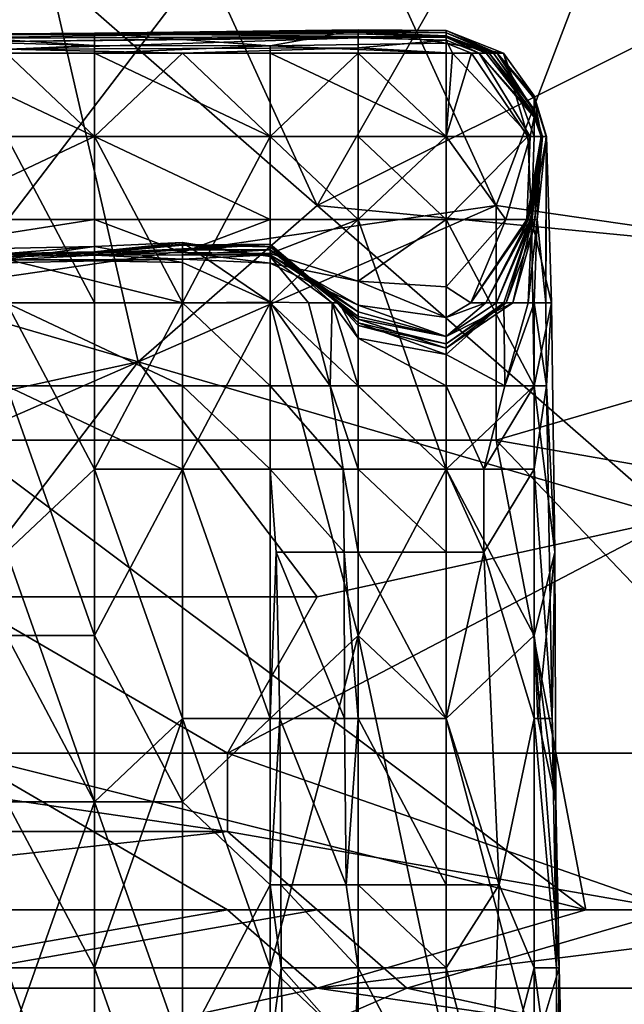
# Model space of a CAD drawing. Extents: x -1.1 to 1.1, y -0.36 to 0.36.
# Tile 42 of 256: x -0.8504 to -0.8202, y -0.3127 to -0.2636. Entities that reach past the tile are written whole.
import ezdxf

# ---------------------------------------------------------------- set-up
doc = ezdxf.new("R2010")
doc.units = 0

msp = doc.modelspace()

# ---------------------------------------------------------------- linework, layer by layer
for points in [[(-0.862343, -0.249401, 0.393459), (-0.871286, -0.272838, 0.389983), (-0.84893, -0.26112, 0.391674)], [(-0.822104, -0.249401, 0.393332), (-0.844459, -0.253307, 0.392845), (-0.835517, -0.272838, 0.389707)], [(-0.822104, -0.249401, 0.393332), (-0.835517, -0.272838, 0.389707), (-0.80422, -0.257213, 0.392007)], [(-0.853401, -0.276745, 0.265765), (-0.866815, -0.253307, 0.266232), (-0.835517, -0.253307, 0.266137)], [(-0.826575, -0.272838, 0.265831), (-0.853401, -0.276745, 0.265765), (-0.835517, -0.253307, 0.266137)], [(-0.844459, -0.253307, 0.392845), (-0.84893, -0.26112, 0.391674), (-0.835517, -0.272838, 0.389707)], [(-0.822104, -0.26112, 0.266025), (-0.826575, -0.272838, 0.265831), (-0.835517, -0.253307, 0.266137)], [(-0.822104, -0.26112, 0.266025), (-0.768452, -0.253307, 0.266005), (-0.781865, -0.272838, 0.26583)], [(-0.795278, -0.276745, 0.388611), (-0.80422, -0.257213, 0.392007), (-0.835517, -0.272838, 0.389707)], [(-0.844459, -0.280651, 0.388435), (-0.84893, -0.26112, 0.391674), (-0.871286, -0.272838, 0.389983)], [(-0.84893, -0.26112, 0.391674), (-0.844459, -0.280651, 0.388435), (-0.835517, -0.272838, 0.389707)], [(-0.826575, -0.272838, 0.265831), (-0.822104, -0.26112, 0.266025), (-0.799749, -0.276745, 0.265738)], [(-0.781865, -0.272838, 0.26583), (-0.799749, -0.276745, 0.265738), (-0.822104, -0.26112, 0.266025)], [(-0.846638, -0.264241, 0.221806), (-0.855417, -0.264313, 0.221806), (-0.842248, -0.264279, 0.225563)], [(-0.855417, -0.264313, 0.221806), (-0.846638, -0.264241, 0.221806), (-0.846638, -0.264855, 0.218049)], [(-0.851028, -0.264327, 0.236834), (-0.842248, -0.264279, 0.225563), (-0.855417, -0.264313, 0.221806)], [(-0.846638, -0.264855, 0.218049), (-0.855417, -0.264611, 0.218049), (-0.855417, -0.264313, 0.221806)], [(-0.833469, -0.264408, 0.259377), (-0.842248, -0.264317, 0.240592), (-0.855417, -0.264508, 0.251863)], [(-0.842248, -0.264317, 0.240592), (-0.851028, -0.264327, 0.236834), (-0.855417, -0.264508, 0.251863)], [(-0.851028, -0.264327, 0.236834), (-0.842248, -0.264247, 0.233077), (-0.842248, -0.264279, 0.225563)], [(-0.842248, -0.264317, 0.240592), (-0.842248, -0.264247, 0.233077), (-0.851028, -0.264327, 0.236834)], [(-0.833469, -0.264072, 0.221806), (-0.846638, -0.264241, 0.221806), (-0.842248, -0.264279, 0.225563)], [(-0.833469, -0.264072, 0.221806), (-0.837859, -0.264872, 0.218049), (-0.846638, -0.264241, 0.221806)], [(-0.837859, -0.264872, 0.218049), (-0.846638, -0.264855, 0.218049), (-0.846638, -0.264241, 0.221806)], [(-0.842248, -0.264279, 0.225563), (-0.833469, -0.26415, 0.225563), (-0.833469, -0.264072, 0.221806)], [(-0.842248, -0.264247, 0.233077), (-0.833469, -0.2642, 0.233077), (-0.833469, -0.26415, 0.225563)], [(-0.842248, -0.264247, 0.233077), (-0.833469, -0.26415, 0.225563), (-0.842248, -0.264279, 0.225563)], [(-0.833469, -0.264283, 0.244349), (-0.833469, -0.2642, 0.233077), (-0.842248, -0.264317, 0.240592)], [(-0.842248, -0.264247, 0.233077), (-0.842248, -0.264317, 0.240592), (-0.833469, -0.2642, 0.233077)], [(-0.842248, -0.264317, 0.240592), (-0.833469, -0.264408, 0.259377), (-0.833469, -0.264283, 0.244349)], [(-0.837859, -0.264872, 0.218049), (-0.833469, -0.264072, 0.221806), (-0.829079, -0.264735, 0.218049)], [(-0.829079, -0.264109, 0.221806), (-0.833469, -0.264072, 0.221806), (-0.833469, -0.26415, 0.225563)], [(-0.829079, -0.264109, 0.221806), (-0.829079, -0.264735, 0.218049), (-0.833469, -0.264072, 0.221806)], [(-0.833469, -0.26415, 0.225563), (-0.829079, -0.264228, 0.22932), (-0.829079, -0.264109, 0.221806)], [(-0.829079, -0.264228, 0.22932), (-0.833469, -0.26415, 0.225563), (-0.833469, -0.2642, 0.233077)], [(-0.833469, -0.264283, 0.244349), (-0.829079, -0.264373, 0.240592), (-0.833469, -0.2642, 0.233077)], [(-0.829079, -0.264373, 0.240592), (-0.829079, -0.264228, 0.22932), (-0.833469, -0.2642, 0.233077)], [(-0.833469, -0.264408, 0.259377), (-0.829079, -0.264441, 0.25562), (-0.833469, -0.264283, 0.244349)], [(-0.829079, -0.264373, 0.240592), (-0.833469, -0.264283, 0.244349), (-0.829079, -0.264441, 0.25562)], [(-0.829079, -0.264109, 0.221806), (-0.829079, -0.264228, 0.22932), (-0.826526, -0.26525, 0.22932)], [(-0.826526, -0.26525, 0.22932), (-0.826213, -0.26525, 0.221806), (-0.829079, -0.264109, 0.221806)], [(-0.829079, -0.264109, 0.221806), (-0.826213, -0.26525, 0.221806), (-0.829079, -0.264735, 0.218049)], [(-0.826716, -0.26525, 0.233077), (-0.826526, -0.26525, 0.22932), (-0.829079, -0.264228, 0.22932)], [(-0.829079, -0.264228, 0.22932), (-0.829079, -0.264373, 0.240592), (-0.826716, -0.26525, 0.233077)], [(-0.829079, -0.264441, 0.25562), (-0.826924, -0.26525, 0.240592), (-0.829079, -0.264373, 0.240592)], [(-0.829079, -0.264373, 0.240592), (-0.826924, -0.26525, 0.240592), (-0.826716, -0.26525, 0.233077)], [(-0.833469, -0.264408, 0.259377), (-0.855417, -0.264508, 0.251863), (-0.851028, -0.264653, 0.263134)], [(-0.855417, -0.26525, 0.217115), (-0.855417, -0.264611, 0.218049), (-0.846638, -0.264855, 0.218049)], [(-0.846638, -0.264855, 0.218049), (-0.846638, -0.26525, 0.217595), (-0.855417, -0.26525, 0.217115)], [(-0.833469, -0.264482, 0.263134), (-0.833469, -0.264408, 0.259377), (-0.851028, -0.264653, 0.263134)], [(-0.851028, -0.264653, 0.263134), (-0.851028, -0.265035, 0.266891), (-0.833469, -0.264482, 0.263134)], [(-0.851028, -0.265035, 0.266891), (-0.833469, -0.264979, 0.266891), (-0.833469, -0.264482, 0.263134)], [(-0.846638, -0.26525, 0.217595), (-0.846638, -0.264855, 0.218049), (-0.837859, -0.264872, 0.218049)], [(-0.846638, -0.26525, 0.217595), (-0.837859, -0.264872, 0.218049), (-0.837859, -0.26525, 0.217642)], [(-0.837859, -0.264872, 0.218049), (-0.829079, -0.264735, 0.218049), (-0.829079, -0.26525, 0.217464)], [(-0.829079, -0.26525, 0.217464), (-0.837859, -0.26525, 0.217642), (-0.837859, -0.264872, 0.218049)], [(-0.833469, -0.264482, 0.263134), (-0.829079, -0.264441, 0.25562), (-0.833469, -0.264408, 0.259377)], [(-0.829079, -0.264441, 0.25562), (-0.833469, -0.264482, 0.263134), (-0.829079, -0.264593, 0.263134)], [(-0.829079, -0.264593, 0.263134), (-0.833469, -0.264482, 0.263134), (-0.833469, -0.264979, 0.266891)], [(-0.828757, -0.26525, 0.266891), (-0.829079, -0.264593, 0.263134), (-0.833469, -0.264979, 0.266891)], [(-0.827422, -0.26525, 0.263134), (-0.827084, -0.26525, 0.25562), (-0.829079, -0.264441, 0.25562)], [(-0.829079, -0.264593, 0.263134), (-0.827422, -0.26525, 0.263134), (-0.829079, -0.264441, 0.25562)], [(-0.829079, -0.264441, 0.25562), (-0.827084, -0.26525, 0.25562), (-0.826924, -0.26525, 0.240592)], [(-0.827422, -0.26525, 0.263134), (-0.829079, -0.264593, 0.263134), (-0.828757, -0.26525, 0.266891)], [(-0.826213, -0.26525, 0.221806), (-0.827819, -0.26525, 0.218049), (-0.829079, -0.264735, 0.218049)], [(-0.829079, -0.26525, 0.217464), (-0.829079, -0.264735, 0.218049), (-0.827819, -0.26525, 0.218049)], [(-0.846638, -0.26525, 0.217595), (-0.846638, -0.2694, 0.215876), (-0.855417, -0.26525, 0.217115)], [(-0.846638, -0.2694, 0.215876), (-0.851028, -0.2694, 0.215493), (-0.855417, -0.26525, 0.217115)], [(-0.846638, -0.2694, 0.26998), (-0.851028, -0.26525, 0.267198), (-0.855417, -0.2694, 0.269993)], [(-0.833469, -0.264979, 0.266891), (-0.851028, -0.265035, 0.266891), (-0.842248, -0.26525, 0.267292)], [(-0.851028, -0.265035, 0.266891), (-0.851028, -0.26525, 0.267198), (-0.842248, -0.26525, 0.267292)], [(-0.851028, -0.26525, 0.267198), (-0.846638, -0.2694, 0.26998), (-0.842248, -0.26525, 0.267292)], [(-0.837859, -0.2694, 0.216276), (-0.846638, -0.2694, 0.215876), (-0.846638, -0.26525, 0.217595)], [(-0.837859, -0.2694, 0.269873), (-0.842248, -0.26525, 0.267292), (-0.846638, -0.2694, 0.26998)], [(-0.846638, -0.26525, 0.217595), (-0.837859, -0.26525, 0.217642), (-0.837859, -0.2694, 0.216276)], [(-0.842248, -0.26525, 0.267292), (-0.833469, -0.26525, 0.267266), (-0.833469, -0.264979, 0.266891)], [(-0.842248, -0.26525, 0.267292), (-0.837859, -0.2694, 0.269873), (-0.833469, -0.26525, 0.267266)], [(-0.833469, -0.26525, 0.267266), (-0.837859, -0.2694, 0.269873), (-0.833469, -0.2694, 0.269792)], [(-0.829079, -0.26525, 0.217464), (-0.829079, -0.2694, 0.21601), (-0.837859, -0.26525, 0.217642)], [(-0.829079, -0.2694, 0.21601), (-0.837859, -0.2694, 0.216276), (-0.837859, -0.26525, 0.217642)], [(-0.828757, -0.26525, 0.266891), (-0.833469, -0.264979, 0.266891), (-0.833469, -0.26525, 0.267266)], [(-0.828757, -0.26525, 0.266891), (-0.833469, -0.26525, 0.267266), (-0.829079, -0.2694, 0.269515)], [(-0.833469, -0.26525, 0.267266), (-0.833469, -0.2694, 0.269792), (-0.829079, -0.2694, 0.269515)], [(-0.825002, -0.2694, 0.218049), (-0.829079, -0.2694, 0.21601), (-0.827819, -0.26525, 0.218049)], [(-0.829079, -0.2694, 0.21601), (-0.829079, -0.26525, 0.217464), (-0.827819, -0.26525, 0.218049)], [(-0.829079, -0.2694, 0.269515), (-0.82489, -0.2694, 0.266891), (-0.828757, -0.26525, 0.266891)], [(-0.827422, -0.26525, 0.263134), (-0.828757, -0.26525, 0.266891), (-0.82489, -0.2694, 0.266891)], [(-0.826213, -0.26525, 0.221806), (-0.825002, -0.2694, 0.218049), (-0.827819, -0.26525, 0.218049)], [(-0.82469, -0.268443, 0.263134), (-0.827422, -0.26525, 0.263134), (-0.82489, -0.2694, 0.266891)], [(-0.82469, -0.268336, 0.259377), (-0.827422, -0.26525, 0.263134), (-0.82469, -0.268443, 0.263134)], [(-0.827084, -0.26525, 0.25562), (-0.827422, -0.26525, 0.263134), (-0.82469, -0.268336, 0.259377)], [(-0.82469, -0.268286, 0.240592), (-0.827084, -0.26525, 0.25562), (-0.82469, -0.268336, 0.259377)], [(-0.82469, -0.268286, 0.240592), (-0.826924, -0.26525, 0.240592), (-0.827084, -0.26525, 0.25562)], [(-0.82469, -0.268058, 0.236834), (-0.826924, -0.26525, 0.240592), (-0.82469, -0.268286, 0.240592)], [(-0.82469, -0.268058, 0.236834), (-0.826716, -0.26525, 0.233077), (-0.826924, -0.26525, 0.240592)], [(-0.82469, -0.268058, 0.236834), (-0.82469, -0.26814, 0.233077), (-0.826716, -0.26525, 0.233077)], [(-0.826526, -0.26525, 0.22932), (-0.826716, -0.26525, 0.233077), (-0.82469, -0.26814, 0.233077)], [(-0.82469, -0.267505, 0.225563), (-0.826526, -0.26525, 0.22932), (-0.82469, -0.26814, 0.233077)], [(-0.82469, -0.267505, 0.225563), (-0.82469, -0.26737, 0.221806), (-0.826526, -0.26525, 0.22932)], [(-0.82469, -0.26737, 0.221806), (-0.826213, -0.26525, 0.221806), (-0.826526, -0.26525, 0.22932)], [(-0.826213, -0.26525, 0.221806), (-0.82469, -0.2694, 0.218857), (-0.825002, -0.2694, 0.218049)], [(-0.82469, -0.2694, 0.218857), (-0.826213, -0.26525, 0.221806), (-0.82469, -0.26737, 0.221806)], [(-0.824062, -0.2694, 0.221806), (-0.82469, -0.26737, 0.221806), (-0.824083, -0.2694, 0.225563)], [(-0.82469, -0.26737, 0.221806), (-0.82469, -0.267505, 0.225563), (-0.824083, -0.2694, 0.225563)], [(-0.82469, -0.2694, 0.218857), (-0.82469, -0.26737, 0.221806), (-0.824062, -0.2694, 0.221806)], [(-0.82469, -0.267505, 0.225563), (-0.82469, -0.26814, 0.233077), (-0.824311, -0.2694, 0.233077)], [(-0.824083, -0.2694, 0.225563), (-0.82469, -0.267505, 0.225563), (-0.824311, -0.2694, 0.233077)], [(-0.824268, -0.2694, 0.236834), (-0.82469, -0.268058, 0.236834), (-0.82469, -0.268286, 0.240592)], [(-0.82469, -0.268058, 0.236834), (-0.824268, -0.2694, 0.236834), (-0.82469, -0.26814, 0.233077)], [(-0.824311, -0.2694, 0.233077), (-0.82469, -0.26814, 0.233077), (-0.824268, -0.2694, 0.236834)], [(-0.824334, -0.2694, 0.248106), (-0.82469, -0.268286, 0.240592), (-0.82469, -0.268336, 0.259377)], [(-0.82469, -0.268286, 0.240592), (-0.824334, -0.2694, 0.248106), (-0.824268, -0.2694, 0.236834)], [(-0.824341, -0.2694, 0.263134), (-0.82469, -0.268443, 0.263134), (-0.82489, -0.2694, 0.266891)], [(-0.82469, -0.268336, 0.259377), (-0.82469, -0.268443, 0.263134), (-0.824341, -0.2694, 0.263134)], [(-0.824341, -0.2694, 0.263134), (-0.824334, -0.2694, 0.248106), (-0.82469, -0.268336, 0.259377)], [(-0.855417, -0.27355, 0.268983), (-0.846638, -0.27355, 0.268834), (-0.846638, -0.2694, 0.26998)], [(-0.855417, -0.2694, 0.269993), (-0.855417, -0.27355, 0.268983), (-0.846638, -0.2694, 0.26998)], [(-0.851028, -0.2694, 0.215493), (-0.846638, -0.2694, 0.215876), (-0.846638, -0.2777, 0.216226)], [(-0.846638, -0.2777, 0.216226), (-0.851028, -0.2777, 0.215689), (-0.851028, -0.2694, 0.215493)], [(-0.837859, -0.27355, 0.268538), (-0.846638, -0.2694, 0.26998), (-0.846638, -0.27355, 0.268834)], [(-0.846638, -0.2694, 0.26998), (-0.837859, -0.27355, 0.268538), (-0.837859, -0.2694, 0.269873)], [(-0.837859, -0.2694, 0.216276), (-0.842248, -0.2777, 0.216512), (-0.846638, -0.2694, 0.215876)], [(-0.842248, -0.2777, 0.216512), (-0.846638, -0.2777, 0.216226), (-0.846638, -0.2694, 0.215876)], [(-0.837859, -0.2777, 0.216646), (-0.842248, -0.2777, 0.216512), (-0.837859, -0.2694, 0.216276)], [(-0.833469, -0.27355, 0.268893), (-0.833469, -0.2694, 0.269792), (-0.837859, -0.2694, 0.269873)], [(-0.833469, -0.27355, 0.268893), (-0.837859, -0.2694, 0.269873), (-0.837859, -0.27355, 0.268538)], [(-0.829079, -0.2694, 0.21601), (-0.833469, -0.27355, 0.216284), (-0.837859, -0.2694, 0.216276)], [(-0.833469, -0.27355, 0.216284), (-0.837859, -0.2777, 0.216646), (-0.837859, -0.2694, 0.216276)], [(-0.829079, -0.27355, 0.268748), (-0.829079, -0.2694, 0.269515), (-0.833469, -0.2694, 0.269792)], [(-0.833469, -0.2694, 0.269792), (-0.833469, -0.27355, 0.268893), (-0.829079, -0.27355, 0.268748)], [(-0.829079, -0.27355, 0.215997), (-0.833469, -0.27355, 0.216284), (-0.829079, -0.2694, 0.21601)], [(-0.824813, -0.27355, 0.218049), (-0.829079, -0.27355, 0.215997), (-0.825002, -0.2694, 0.218049)], [(-0.829079, -0.2694, 0.21601), (-0.825002, -0.2694, 0.218049), (-0.829079, -0.27355, 0.215997)], [(-0.829079, -0.27355, 0.268748), (-0.826093, -0.27355, 0.266891), (-0.829079, -0.2694, 0.269515)], [(-0.82489, -0.2694, 0.266891), (-0.829079, -0.2694, 0.269515), (-0.826093, -0.27355, 0.266891)], [(-0.82489, -0.2694, 0.266891), (-0.826093, -0.27355, 0.266891), (-0.825045, -0.27355, 0.263134)], [(-0.824341, -0.2694, 0.263134), (-0.82489, -0.2694, 0.266891), (-0.825045, -0.27355, 0.263134)], [(-0.824966, -0.27355, 0.259377), (-0.824341, -0.2694, 0.263134), (-0.825045, -0.27355, 0.263134)], [(-0.825002, -0.2694, 0.218049), (-0.82469, -0.2694, 0.218857), (-0.824813, -0.27355, 0.218049)], [(-0.824859, -0.27355, 0.25562), (-0.824341, -0.2694, 0.263134), (-0.824966, -0.27355, 0.259377)], [(-0.824859, -0.27355, 0.25562), (-0.824334, -0.2694, 0.248106), (-0.824341, -0.2694, 0.263134)], [(-0.824786, -0.27355, 0.251863), (-0.824334, -0.2694, 0.248106), (-0.824859, -0.27355, 0.25562)], [(-0.823825, -0.2777, 0.221806), (-0.824813, -0.27355, 0.218049), (-0.824062, -0.2694, 0.221806)], [(-0.82469, -0.2694, 0.218857), (-0.824062, -0.2694, 0.221806), (-0.824813, -0.27355, 0.218049)], [(-0.824792, -0.27355, 0.233077), (-0.824311, -0.2694, 0.233077), (-0.82469, -0.273902, 0.240592)], [(-0.824311, -0.2694, 0.233077), (-0.824792, -0.27355, 0.233077), (-0.824529, -0.27355, 0.22932)], [(-0.82469, -0.273902, 0.240592), (-0.824334, -0.2694, 0.248106), (-0.824786, -0.27355, 0.251863)], [(-0.82469, -0.273902, 0.240592), (-0.824268, -0.2694, 0.236834), (-0.824334, -0.2694, 0.248106)], [(-0.824311, -0.2694, 0.233077), (-0.824268, -0.2694, 0.236834), (-0.82469, -0.273902, 0.240592)], [(-0.824083, -0.2694, 0.225563), (-0.824311, -0.2694, 0.233077), (-0.824529, -0.27355, 0.22932)], [(-0.824083, -0.2694, 0.225563), (-0.824529, -0.27355, 0.22932), (-0.824103, -0.2777, 0.225563)], [(-0.824103, -0.2777, 0.225563), (-0.824062, -0.2694, 0.221806), (-0.824083, -0.2694, 0.225563)], [(-0.824062, -0.2694, 0.221806), (-0.824103, -0.2777, 0.225563), (-0.823825, -0.2777, 0.221806)], [(-0.871286, -0.272838, 0.389983), (-0.862343, -0.284557, 0.387902), (-0.844459, -0.280651, 0.388435)], [(-0.826575, -0.272838, 0.265831), (-0.853401, -0.284557, 0.265525), (-0.853401, -0.276745, 0.265765)], [(-0.826575, -0.272838, 0.265831), (-0.826575, -0.284557, 0.265518), (-0.853401, -0.284557, 0.265525)], [(-0.817633, -0.288463, 0.386713), (-0.835517, -0.272838, 0.389707), (-0.844459, -0.280651, 0.388435)], [(-0.835517, -0.272838, 0.389707), (-0.817633, -0.288463, 0.386713), (-0.795278, -0.276745, 0.388611)], [(-0.799749, -0.276745, 0.265738), (-0.826575, -0.284557, 0.265518), (-0.826575, -0.272838, 0.265831)], [(-0.855417, -0.27355, 0.268983), (-0.859807, -0.275601, 0.266891), (-0.846638, -0.27355, 0.268834)], [(-0.846638, -0.27355, 0.268834), (-0.859807, -0.275601, 0.266891), (-0.842248, -0.275186, 0.266891)], [(-0.846638, -0.27355, 0.268834), (-0.842248, -0.275186, 0.266891), (-0.837859, -0.27355, 0.268538)], [(-0.837859, -0.275244, 0.266891), (-0.837859, -0.27355, 0.268538), (-0.842248, -0.275186, 0.266891)], [(-0.833469, -0.27355, 0.268893), (-0.837859, -0.27355, 0.268538), (-0.837859, -0.275244, 0.266891)], [(-0.833469, -0.27662, 0.266891), (-0.833469, -0.27355, 0.268893), (-0.837859, -0.275244, 0.266891)], [(-0.829079, -0.286001, 0.215905), (-0.837859, -0.2777, 0.216646), (-0.833469, -0.27355, 0.216284)], [(-0.829079, -0.27355, 0.268748), (-0.833469, -0.27355, 0.268893), (-0.833469, -0.27662, 0.266891)], [(-0.829079, -0.276911, 0.266891), (-0.829079, -0.27355, 0.268748), (-0.833469, -0.27662, 0.266891)], [(-0.833469, -0.27355, 0.216284), (-0.829079, -0.27355, 0.215997), (-0.829079, -0.286001, 0.215905)], [(-0.829079, -0.27355, 0.215997), (-0.824813, -0.27355, 0.218049), (-0.82469, -0.281851, 0.21799)], [(-0.826093, -0.27355, 0.266891), (-0.829079, -0.27355, 0.268748), (-0.829079, -0.276911, 0.266891)], [(-0.827848, -0.2777, 0.263134), (-0.826093, -0.27355, 0.266891), (-0.829079, -0.276911, 0.266891)], [(-0.829079, -0.27355, 0.215997), (-0.82469, -0.281851, 0.21799), (-0.829079, -0.286001, 0.215905)], [(-0.825045, -0.27355, 0.263134), (-0.826093, -0.27355, 0.266891), (-0.827848, -0.2777, 0.263134)], [(-0.825045, -0.27355, 0.263134), (-0.827848, -0.2777, 0.263134), (-0.824966, -0.27355, 0.259377)], [(-0.827088, -0.2777, 0.259377), (-0.824966, -0.27355, 0.259377), (-0.827848, -0.2777, 0.263134)], [(-0.824966, -0.27355, 0.259377), (-0.827088, -0.2777, 0.259377), (-0.824859, -0.27355, 0.25562)], [(-0.826568, -0.2777, 0.25562), (-0.824859, -0.27355, 0.25562), (-0.827088, -0.2777, 0.259377)], [(-0.824786, -0.27355, 0.251863), (-0.824859, -0.27355, 0.25562), (-0.826568, -0.2777, 0.25562)], [(-0.824786, -0.27355, 0.251863), (-0.826568, -0.2777, 0.25562), (-0.825755, -0.2777, 0.240592)], [(-0.826195, -0.2777, 0.233077), (-0.824792, -0.27355, 0.233077), (-0.826078, -0.2777, 0.236834)], [(-0.824987, -0.2777, 0.22932), (-0.824792, -0.27355, 0.233077), (-0.826195, -0.2777, 0.233077)], [(-0.824792, -0.27355, 0.233077), (-0.82469, -0.273902, 0.240592), (-0.826078, -0.2777, 0.236834)], [(-0.825755, -0.2777, 0.240592), (-0.82469, -0.273902, 0.240592), (-0.824786, -0.27355, 0.251863)], [(-0.824529, -0.27355, 0.22932), (-0.824987, -0.2777, 0.22932), (-0.82469, -0.2777, 0.228224)], [(-0.824529, -0.27355, 0.22932), (-0.824792, -0.27355, 0.233077), (-0.824987, -0.2777, 0.22932)], [(-0.824813, -0.27355, 0.218049), (-0.823825, -0.2777, 0.221806), (-0.82469, -0.281851, 0.21799)], [(-0.824529, -0.27355, 0.22932), (-0.82469, -0.2777, 0.228224), (-0.824103, -0.2777, 0.225563)], [(-0.826078, -0.2777, 0.236834), (-0.82469, -0.273902, 0.240592), (-0.825755, -0.2777, 0.240592)], [(-0.842248, -0.2747, 0.22932), (-0.842248, -0.274781, 0.233077), (-0.846638, -0.275164, 0.236834)], [(-0.846638, -0.275164, 0.236834), (-0.846638, -0.274895, 0.22932), (-0.842248, -0.2747, 0.22932)], [(-0.846638, -0.274895, 0.22932), (-0.842248, -0.275683, 0.225563), (-0.842248, -0.2747, 0.22932)], [(-0.842248, -0.274781, 0.233077), (-0.842248, -0.2747, 0.22932), (-0.837859, -0.275388, 0.22932)], [(-0.842248, -0.2747, 0.22932), (-0.837859, -0.277676, 0.225563), (-0.837859, -0.275388, 0.22932)], [(-0.842248, -0.2747, 0.22932), (-0.842248, -0.275683, 0.225563), (-0.837859, -0.277676, 0.225563)], [(-0.859807, -0.275601, 0.266891), (-0.842248, -0.275525, 0.263134), (-0.842248, -0.275186, 0.266891)], [(-0.846638, -0.274895, 0.22932), (-0.855417, -0.275082, 0.22932), (-0.851028, -0.275516, 0.225563)], [(-0.855417, -0.275082, 0.22932), (-0.846638, -0.274895, 0.22932), (-0.851028, -0.275235, 0.236834)], [(-0.846638, -0.274895, 0.22932), (-0.851028, -0.275516, 0.225563), (-0.842248, -0.275683, 0.225563)], [(-0.846638, -0.274895, 0.22932), (-0.846638, -0.275164, 0.236834), (-0.851028, -0.275235, 0.236834)], [(-0.846638, -0.275231, 0.244349), (-0.851028, -0.275235, 0.236834), (-0.846638, -0.275164, 0.236834)], [(-0.846638, -0.275164, 0.236834), (-0.842248, -0.274781, 0.233077), (-0.842248, -0.274825, 0.236834)], [(-0.842248, -0.275063, 0.251863), (-0.846638, -0.275231, 0.244349), (-0.837859, -0.274784, 0.248106)], [(-0.842248, -0.274825, 0.236834), (-0.837859, -0.274784, 0.248106), (-0.846638, -0.275231, 0.244349)], [(-0.846638, -0.275231, 0.244349), (-0.846638, -0.275164, 0.236834), (-0.842248, -0.274825, 0.236834)], [(-0.842248, -0.275314, 0.259377), (-0.846638, -0.275316, 0.251863), (-0.842248, -0.275063, 0.251863)], [(-0.842248, -0.275063, 0.251863), (-0.846638, -0.275316, 0.251863), (-0.846638, -0.275231, 0.244349)], [(-0.837859, -0.274915, 0.233077), (-0.837859, -0.274768, 0.236834), (-0.842248, -0.274825, 0.236834)], [(-0.842248, -0.274825, 0.236834), (-0.837859, -0.274768, 0.236834), (-0.837859, -0.274784, 0.248106)], [(-0.842248, -0.274825, 0.236834), (-0.842248, -0.274781, 0.233077), (-0.837859, -0.274915, 0.233077)], [(-0.842248, -0.274781, 0.233077), (-0.837859, -0.275388, 0.22932), (-0.837859, -0.274915, 0.233077)], [(-0.837859, -0.274784, 0.248106), (-0.837859, -0.275065, 0.25562), (-0.842248, -0.275063, 0.251863)], [(-0.842248, -0.275314, 0.259377), (-0.842248, -0.275063, 0.251863), (-0.837859, -0.275065, 0.25562)], [(-0.842248, -0.275314, 0.259377), (-0.837859, -0.275065, 0.25562), (-0.837859, -0.275302, 0.259377)], [(-0.842248, -0.275186, 0.266891), (-0.837859, -0.275717, 0.263134), (-0.837859, -0.275244, 0.266891)], [(-0.842248, -0.275186, 0.266891), (-0.842248, -0.275525, 0.263134), (-0.837859, -0.275717, 0.263134)], [(-0.837859, -0.274784, 0.248106), (-0.837859, -0.274768, 0.236834), (-0.834531, -0.2777, 0.240592)], [(-0.837859, -0.274768, 0.236834), (-0.834427, -0.2777, 0.236834), (-0.834531, -0.2777, 0.240592)], [(-0.837859, -0.274768, 0.236834), (-0.837859, -0.274915, 0.233077), (-0.834427, -0.2777, 0.236834)], [(-0.837859, -0.275065, 0.25562), (-0.837859, -0.274784, 0.248106), (-0.833469, -0.278511, 0.251863)], [(-0.833469, -0.278511, 0.251863), (-0.837859, -0.274784, 0.248106), (-0.834531, -0.2777, 0.240592)], [(-0.837859, -0.274915, 0.233077), (-0.834772, -0.2777, 0.233077), (-0.834427, -0.2777, 0.236834)], [(-0.837859, -0.274915, 0.233077), (-0.837859, -0.275388, 0.22932), (-0.834772, -0.2777, 0.233077)], [(-0.837859, -0.275065, 0.25562), (-0.833469, -0.27839, 0.25562), (-0.833469, -0.278153, 0.259377)], [(-0.837859, -0.275302, 0.259377), (-0.837859, -0.275065, 0.25562), (-0.833469, -0.278153, 0.259377)], [(-0.837859, -0.275065, 0.25562), (-0.833469, -0.278511, 0.251863), (-0.833469, -0.27839, 0.25562)], [(-0.859807, -0.275541, 0.25562), (-0.846638, -0.275231, 0.244349), (-0.846638, -0.275316, 0.251863)], [(-0.846638, -0.275231, 0.244349), (-0.859807, -0.275391, 0.248106), (-0.851028, -0.275235, 0.236834)], [(-0.859807, -0.275541, 0.25562), (-0.859807, -0.275391, 0.248106), (-0.846638, -0.275231, 0.244349)], [(-0.859807, -0.275541, 0.25562), (-0.846638, -0.275316, 0.251863), (-0.855417, -0.27579, 0.263134)], [(-0.859807, -0.275601, 0.266891), (-0.855417, -0.27579, 0.263134), (-0.842248, -0.275525, 0.263134)], [(-0.846638, -0.275316, 0.251863), (-0.842248, -0.275525, 0.263134), (-0.855417, -0.27579, 0.263134)], [(-0.842248, -0.2777, 0.224457), (-0.842248, -0.275683, 0.225563), (-0.851028, -0.275516, 0.225563)], [(-0.842248, -0.2777, 0.224457), (-0.851028, -0.275516, 0.225563), (-0.851028, -0.2777, 0.223921)], [(-0.842248, -0.275314, 0.259377), (-0.842248, -0.275525, 0.263134), (-0.846638, -0.275316, 0.251863)], [(-0.842248, -0.275525, 0.263134), (-0.837859, -0.275302, 0.259377), (-0.837859, -0.275717, 0.263134)], [(-0.842248, -0.275525, 0.263134), (-0.842248, -0.275314, 0.259377), (-0.837859, -0.275302, 0.259377)], [(-0.837859, -0.277676, 0.225563), (-0.842248, -0.275683, 0.225563), (-0.842248, -0.2777, 0.224457)], [(-0.837859, -0.275244, 0.266891), (-0.837859, -0.275717, 0.263134), (-0.833469, -0.27662, 0.266891)], [(-0.837859, -0.275302, 0.259377), (-0.833469, -0.278153, 0.259377), (-0.833469, -0.277815, 0.263134)], [(-0.837859, -0.275717, 0.263134), (-0.837859, -0.275302, 0.259377), (-0.833469, -0.277815, 0.263134)], [(-0.834772, -0.2777, 0.233077), (-0.837859, -0.275388, 0.22932), (-0.835949, -0.2777, 0.22932)], [(-0.837859, -0.277676, 0.225563), (-0.835949, -0.2777, 0.22932), (-0.837859, -0.275388, 0.22932)], [(-0.833469, -0.27662, 0.266891), (-0.837859, -0.275717, 0.263134), (-0.833469, -0.277815, 0.263134)], [(-0.833469, -0.27662, 0.266891), (-0.829079, -0.278431, 0.263134), (-0.829079, -0.276911, 0.266891)], [(-0.833469, -0.27662, 0.266891), (-0.833469, -0.277815, 0.263134), (-0.829079, -0.278431, 0.263134)], [(-0.829079, -0.278431, 0.263134), (-0.827848, -0.2777, 0.263134), (-0.829079, -0.276911, 0.266891)], [(-0.826575, -0.284557, 0.265518), (-0.799749, -0.276745, 0.265738), (-0.80422, -0.288463, 0.265395)], [(-0.842248, -0.2777, 0.224457), (-0.851028, -0.2777, 0.223921), (-0.842248, -0.281851, 0.224311)], [(-0.842248, -0.281851, 0.224311), (-0.851028, -0.2777, 0.223921), (-0.851028, -0.281851, 0.223722)], [(-0.846638, -0.286001, 0.21624), (-0.851028, -0.2777, 0.215689), (-0.846638, -0.2777, 0.216226)], [(-0.846638, -0.286001, 0.21624), (-0.851028, -0.290151, 0.21573), (-0.851028, -0.2777, 0.215689)], [(-0.846638, -0.286001, 0.21624), (-0.846638, -0.2777, 0.216226), (-0.842248, -0.2777, 0.216512)], [(-0.842248, -0.2777, 0.216512), (-0.842248, -0.286001, 0.216516), (-0.846638, -0.286001, 0.21624)], [(-0.837859, -0.277676, 0.225563), (-0.842248, -0.2777, 0.224457), (-0.837859, -0.281851, 0.225475)], [(-0.837859, -0.281851, 0.225475), (-0.842248, -0.2777, 0.224457), (-0.842248, -0.281851, 0.224311)], [(-0.842248, -0.2777, 0.216512), (-0.837859, -0.2777, 0.216646), (-0.842248, -0.286001, 0.216516)], [(-0.837859, -0.2777, 0.216646), (-0.837859, -0.298451, 0.216622), (-0.842248, -0.286001, 0.216516)], [(-0.835949, -0.2777, 0.22932), (-0.837859, -0.277676, 0.225563), (-0.834871, -0.281851, 0.22932)], [(-0.837859, -0.281851, 0.225475), (-0.834871, -0.281851, 0.22932), (-0.837859, -0.277676, 0.225563)], [(-0.833469, -0.294301, 0.216351), (-0.837859, -0.2777, 0.216646), (-0.829079, -0.286001, 0.215905)], [(-0.833469, -0.294301, 0.216351), (-0.837859, -0.298451, 0.216622), (-0.837859, -0.2777, 0.216646)], [(-0.834772, -0.2777, 0.233077), (-0.835949, -0.2777, 0.22932), (-0.834871, -0.281851, 0.22932)], [(-0.834772, -0.2777, 0.233077), (-0.834871, -0.281851, 0.22932), (-0.833469, -0.281851, 0.231001)], [(-0.833469, -0.27947, 0.233077), (-0.834772, -0.2777, 0.233077), (-0.833469, -0.281851, 0.231001)], [(-0.834427, -0.2777, 0.236834), (-0.834772, -0.2777, 0.233077), (-0.833469, -0.27947, 0.233077)], [(-0.834531, -0.2777, 0.240592), (-0.833469, -0.278834, 0.240592), (-0.833469, -0.278511, 0.251863)], [(-0.833469, -0.278704, 0.236834), (-0.833469, -0.278834, 0.240592), (-0.834531, -0.2777, 0.240592)], [(-0.834531, -0.2777, 0.240592), (-0.834427, -0.2777, 0.236834), (-0.833469, -0.278704, 0.236834)], [(-0.833469, -0.27947, 0.233077), (-0.833469, -0.278704, 0.236834), (-0.834427, -0.2777, 0.236834)], [(-0.829079, -0.278431, 0.263134), (-0.833469, -0.277815, 0.263134), (-0.829079, -0.279377, 0.25562)], [(-0.833469, -0.277815, 0.263134), (-0.833469, -0.278153, 0.259377), (-0.829079, -0.279377, 0.25562)], [(-0.829079, -0.279964, 0.240592), (-0.825755, -0.2777, 0.240592), (-0.829079, -0.279377, 0.25562)], [(-0.825755, -0.2777, 0.240592), (-0.829079, -0.279964, 0.240592), (-0.826078, -0.2777, 0.236834)], [(-0.829079, -0.279964, 0.240592), (-0.829079, -0.279744, 0.236834), (-0.826078, -0.2777, 0.236834)], [(-0.826078, -0.2777, 0.236834), (-0.829079, -0.279744, 0.236834), (-0.826195, -0.2777, 0.233077)], [(-0.829079, -0.279744, 0.236834), (-0.829079, -0.280283, 0.233077), (-0.826195, -0.2777, 0.233077)], [(-0.826195, -0.2777, 0.233077), (-0.829079, -0.280283, 0.233077), (-0.82614, -0.281851, 0.22932)], [(-0.827848, -0.2777, 0.263134), (-0.829079, -0.278431, 0.263134), (-0.827088, -0.2777, 0.259377)], [(-0.827088, -0.2777, 0.259377), (-0.829079, -0.278431, 0.263134), (-0.829079, -0.279377, 0.25562)], [(-0.827088, -0.2777, 0.259377), (-0.829079, -0.279377, 0.25562), (-0.826568, -0.2777, 0.25562)], [(-0.826568, -0.2777, 0.25562), (-0.829079, -0.279377, 0.25562), (-0.825755, -0.2777, 0.240592)], [(-0.824987, -0.2777, 0.22932), (-0.826195, -0.2777, 0.233077), (-0.82614, -0.281851, 0.22932)], [(-0.82469, -0.2777, 0.228224), (-0.824987, -0.2777, 0.22932), (-0.82614, -0.281851, 0.22932)], [(-0.82614, -0.281851, 0.22932), (-0.82469, -0.281851, 0.227175), (-0.82469, -0.2777, 0.228224)], [(-0.82469, -0.2777, 0.228224), (-0.82469, -0.281851, 0.227175), (-0.824073, -0.281851, 0.225563)], [(-0.824103, -0.2777, 0.225563), (-0.82469, -0.2777, 0.228224), (-0.824073, -0.281851, 0.225563)], [(-0.82469, -0.281851, 0.21799), (-0.823825, -0.2777, 0.221806), (-0.82365, -0.290151, 0.221806)], [(-0.823825, -0.2777, 0.221806), (-0.824103, -0.2777, 0.225563), (-0.824073, -0.281851, 0.225563)], [(-0.823825, -0.2777, 0.221806), (-0.824073, -0.281851, 0.225563), (-0.82365, -0.290151, 0.221806)], [(-0.833469, -0.278153, 0.259377), (-0.833469, -0.27839, 0.25562), (-0.829079, -0.279377, 0.25562)], [(-0.833469, -0.27839, 0.25562), (-0.833469, -0.278511, 0.251863), (-0.829079, -0.279377, 0.25562)], [(-0.829079, -0.279964, 0.240592), (-0.829079, -0.279377, 0.25562), (-0.833469, -0.278511, 0.251863)], [(-0.833469, -0.278834, 0.240592), (-0.829079, -0.279964, 0.240592), (-0.833469, -0.278511, 0.251863)], [(-0.833469, -0.278704, 0.236834), (-0.829079, -0.279744, 0.236834), (-0.833469, -0.278834, 0.240592)], [(-0.829079, -0.279744, 0.236834), (-0.833469, -0.278704, 0.236834), (-0.829079, -0.280283, 0.233077)], [(-0.833469, -0.278704, 0.236834), (-0.833469, -0.27947, 0.233077), (-0.829079, -0.280283, 0.233077)], [(-0.829079, -0.279964, 0.240592), (-0.833469, -0.278834, 0.240592), (-0.829079, -0.279744, 0.236834)], [(-0.829079, -0.281851, 0.231601), (-0.829079, -0.280283, 0.233077), (-0.833469, -0.27947, 0.233077)], [(-0.833469, -0.27947, 0.233077), (-0.833469, -0.281851, 0.231001), (-0.829079, -0.281851, 0.231601)], [(-0.829079, -0.280283, 0.233077), (-0.829079, -0.281851, 0.231601), (-0.82614, -0.281851, 0.22932)], [(-0.853401, -0.29237, 0.386319), (-0.844459, -0.280651, 0.388435), (-0.862343, -0.284557, 0.387902)], [(-0.844459, -0.280651, 0.388435), (-0.853401, -0.29237, 0.386319), (-0.835517, -0.29237, 0.386127)], [(-0.844459, -0.280651, 0.388435), (-0.835517, -0.29237, 0.386127), (-0.817633, -0.288463, 0.386713)], [(-0.842248, -0.286001, 0.224336), (-0.842248, -0.281851, 0.224311), (-0.851028, -0.281851, 0.223722)], [(-0.842248, -0.286001, 0.224336), (-0.851028, -0.281851, 0.223722), (-0.846638, -0.294301, 0.223901)], [(-0.851028, -0.281851, 0.223722), (-0.851028, -0.294301, 0.223445), (-0.846638, -0.294301, 0.223901)], [(-0.837859, -0.286001, 0.225469), (-0.837859, -0.281851, 0.225475), (-0.842248, -0.281851, 0.224311)], [(-0.837859, -0.286001, 0.225469), (-0.842248, -0.281851, 0.224311), (-0.842248, -0.286001, 0.224336)], [(-0.837859, -0.281851, 0.225475), (-0.837859, -0.286001, 0.225469), (-0.83422, -0.286001, 0.22932)], [(-0.834871, -0.281851, 0.22932), (-0.837859, -0.281851, 0.225475), (-0.83422, -0.286001, 0.22932)], [(-0.833469, -0.286001, 0.229819), (-0.833469, -0.281851, 0.231001), (-0.834871, -0.281851, 0.22932)], [(-0.834871, -0.281851, 0.22932), (-0.83422, -0.286001, 0.22932), (-0.833469, -0.286001, 0.229819)], [(-0.833469, -0.281851, 0.231001), (-0.829079, -0.286001, 0.230121), (-0.829079, -0.281851, 0.231601)], [(-0.833469, -0.281851, 0.231001), (-0.833469, -0.286001, 0.229819), (-0.829079, -0.286001, 0.230121)], [(-0.829079, -0.286001, 0.230121), (-0.827198, -0.286001, 0.22932), (-0.829079, -0.281851, 0.231601)], [(-0.82614, -0.281851, 0.22932), (-0.829079, -0.281851, 0.231601), (-0.827198, -0.286001, 0.22932)], [(-0.829079, -0.286001, 0.215905), (-0.82469, -0.281851, 0.21799), (-0.82469, -0.294301, 0.217889)], [(-0.82469, -0.281851, 0.227175), (-0.82614, -0.281851, 0.22932), (-0.827198, -0.286001, 0.22932)], [(-0.827198, -0.286001, 0.22932), (-0.82469, -0.286001, 0.226959), (-0.82469, -0.281851, 0.227175)], [(-0.82469, -0.286001, 0.226959), (-0.824073, -0.281851, 0.225563), (-0.82469, -0.281851, 0.227175)], [(-0.82469, -0.286001, 0.226959), (-0.823784, -0.298451, 0.225563), (-0.824073, -0.281851, 0.225563)], [(-0.82469, -0.281851, 0.21799), (-0.82365, -0.290151, 0.221806), (-0.82469, -0.294301, 0.217889)], [(-0.82365, -0.290151, 0.221806), (-0.824073, -0.281851, 0.225563), (-0.823784, -0.298451, 0.225563)], [(-0.853401, -0.284557, 0.265525), (-0.826575, -0.284557, 0.265518), (-0.822104, -0.307995, 0.264726)], [(-0.822104, -0.307995, 0.264726), (-0.853401, -0.300182, 0.264995), (-0.853401, -0.284557, 0.265525)], [(-0.80422, -0.288463, 0.265395), (-0.80422, -0.307995, 0.264717), (-0.826575, -0.284557, 0.265518)], [(-0.80422, -0.307995, 0.264717), (-0.822104, -0.307995, 0.264726), (-0.826575, -0.284557, 0.265518)], [(-0.851028, -0.290151, 0.21573), (-0.846638, -0.286001, 0.21624), (-0.846638, -0.302601, 0.216039)], [(-0.846638, -0.294301, 0.223901), (-0.842248, -0.302601, 0.224075), (-0.842248, -0.286001, 0.224336)], [(-0.842248, -0.298451, 0.216423), (-0.846638, -0.286001, 0.21624), (-0.842248, -0.286001, 0.216516)], [(-0.842248, -0.298451, 0.216423), (-0.846638, -0.302601, 0.216039), (-0.846638, -0.286001, 0.21624)], [(-0.837859, -0.298451, 0.225188), (-0.837859, -0.286001, 0.225469), (-0.842248, -0.286001, 0.224336)], [(-0.842248, -0.302601, 0.224075), (-0.837859, -0.298451, 0.225188), (-0.842248, -0.286001, 0.224336)], [(-0.837859, -0.298451, 0.216622), (-0.842248, -0.298451, 0.216423), (-0.842248, -0.286001, 0.216516)], [(-0.83422, -0.286001, 0.22932), (-0.837859, -0.286001, 0.225469), (-0.834163, -0.290151, 0.22932)], [(-0.837557, -0.290151, 0.225563), (-0.834163, -0.290151, 0.22932), (-0.837859, -0.286001, 0.225469)], [(-0.837859, -0.286001, 0.225469), (-0.837859, -0.298451, 0.225188), (-0.837557, -0.290151, 0.225563)], [(-0.833469, -0.290151, 0.229758), (-0.833469, -0.286001, 0.229819), (-0.83422, -0.286001, 0.22932)], [(-0.834163, -0.290151, 0.22932), (-0.833469, -0.290151, 0.229758), (-0.83422, -0.286001, 0.22932)], [(-0.829079, -0.290151, 0.230044), (-0.829079, -0.286001, 0.230121), (-0.833469, -0.286001, 0.229819)], [(-0.829079, -0.290151, 0.230044), (-0.833469, -0.286001, 0.229819), (-0.833469, -0.290151, 0.229758)], [(-0.829079, -0.286001, 0.215905), (-0.829079, -0.298451, 0.215954), (-0.833469, -0.294301, 0.216351)], [(-0.829079, -0.290151, 0.230044), (-0.8272, -0.290151, 0.22932), (-0.829079, -0.286001, 0.230121)], [(-0.827198, -0.286001, 0.22932), (-0.829079, -0.286001, 0.230121), (-0.8272, -0.290151, 0.22932)], [(-0.82469, -0.294301, 0.217889), (-0.829079, -0.298451, 0.215954), (-0.829079, -0.286001, 0.215905)], [(-0.8272, -0.290151, 0.22932), (-0.82469, -0.286001, 0.226959), (-0.827198, -0.286001, 0.22932)], [(-0.8272, -0.290151, 0.22932), (-0.82469, -0.298451, 0.227352), (-0.82469, -0.286001, 0.226959)], [(-0.82469, -0.286001, 0.226959), (-0.82469, -0.298451, 0.227352), (-0.823784, -0.298451, 0.225563)], [(-0.817633, -0.300182, 0.384145), (-0.817633, -0.288463, 0.386713), (-0.839988, -0.300182, 0.384453)], [(-0.817633, -0.288463, 0.386713), (-0.835517, -0.29237, 0.386127), (-0.839988, -0.300182, 0.384453)], [(-0.846638, -0.302601, 0.216039), (-0.851028, -0.302601, 0.215504), (-0.851028, -0.290151, 0.21573)], [(-0.837859, -0.298451, 0.225188), (-0.83738, -0.298451, 0.225563), (-0.837557, -0.290151, 0.225563)], [(-0.834163, -0.290151, 0.22932), (-0.837557, -0.290151, 0.225563), (-0.834146, -0.298451, 0.22932)], [(-0.83738, -0.298451, 0.225563), (-0.834146, -0.298451, 0.22932), (-0.837557, -0.290151, 0.225563)], [(-0.833469, -0.290151, 0.229758), (-0.834163, -0.290151, 0.22932), (-0.833469, -0.298451, 0.229747)], [(-0.834146, -0.298451, 0.22932), (-0.833469, -0.298451, 0.229747), (-0.834163, -0.290151, 0.22932)], [(-0.829079, -0.298451, 0.230195), (-0.829079, -0.290151, 0.230044), (-0.833469, -0.290151, 0.229758)], [(-0.833469, -0.290151, 0.229758), (-0.833469, -0.298451, 0.229747), (-0.829079, -0.298451, 0.230195)], [(-0.8272, -0.290151, 0.22932), (-0.829079, -0.290151, 0.230044), (-0.829079, -0.298451, 0.230195)], [(-0.829079, -0.298451, 0.230195), (-0.826422, -0.306751, 0.22932), (-0.8272, -0.290151, 0.22932)], [(-0.826422, -0.306751, 0.22932), (-0.82469, -0.298451, 0.227352), (-0.8272, -0.290151, 0.22932)], [(-0.82469, -0.294301, 0.217889), (-0.82365, -0.290151, 0.221806), (-0.824494, -0.298451, 0.218049)], [(-0.824494, -0.298451, 0.218049), (-0.82365, -0.290151, 0.221806), (-0.823594, -0.302601, 0.221806)], [(-0.82365, -0.290151, 0.221806), (-0.823784, -0.298451, 0.225563), (-0.823594, -0.302601, 0.221806)], [(-0.866815, -0.300182, 0.384728), (-0.839988, -0.300182, 0.384453), (-0.853401, -0.29237, 0.386319)], [(-0.839988, -0.300182, 0.384453), (-0.835517, -0.29237, 0.386127), (-0.853401, -0.29237, 0.386319)], [(-0.851028, -0.302601, 0.223252), (-0.846638, -0.302601, 0.223741), (-0.851028, -0.294301, 0.223445)], [(-0.846638, -0.302601, 0.223741), (-0.846638, -0.294301, 0.223901), (-0.851028, -0.294301, 0.223445)], [(-0.846638, -0.294301, 0.223901), (-0.846638, -0.302601, 0.223741), (-0.842248, -0.302601, 0.224075)], [(-0.837859, -0.298451, 0.216622), (-0.833469, -0.294301, 0.216351), (-0.837859, -0.310901, 0.216617)], [(-0.833469, -0.294301, 0.216351), (-0.833469, -0.315051, 0.21644), (-0.837859, -0.310901, 0.216617)], [(-0.829079, -0.315051, 0.216037), (-0.833469, -0.294301, 0.216351), (-0.829079, -0.298451, 0.215954)], [(-0.829079, -0.315051, 0.216037), (-0.833469, -0.315051, 0.21644), (-0.833469, -0.294301, 0.216351)], [(-0.829079, -0.298451, 0.215954), (-0.82469, -0.294301, 0.217889), (-0.82469, -0.315051, 0.21794)], [(-0.823594, -0.302601, 0.221806), (-0.82469, -0.294301, 0.217889), (-0.824494, -0.298451, 0.218049)], [(-0.823594, -0.302601, 0.221806), (-0.823434, -0.310901, 0.221806), (-0.82469, -0.294301, 0.217889)], [(-0.82469, -0.294301, 0.217889), (-0.823434, -0.310901, 0.221806), (-0.82469, -0.315051, 0.21794)], [(-0.846638, -0.302601, 0.216039), (-0.842248, -0.298451, 0.216423), (-0.846638, -0.310901, 0.215988)], [(-0.837859, -0.310901, 0.216617), (-0.846638, -0.310901, 0.215988), (-0.842248, -0.298451, 0.216423)], [(-0.837859, -0.298451, 0.225188), (-0.842248, -0.302601, 0.224075), (-0.837859, -0.306751, 0.22516)], [(-0.837859, -0.310901, 0.216617), (-0.842248, -0.298451, 0.216423), (-0.837859, -0.298451, 0.216622)], [(-0.83738, -0.298451, 0.225563), (-0.837859, -0.298451, 0.225188), (-0.837859, -0.306751, 0.22516)], [(-0.837859, -0.306751, 0.22516), (-0.837331, -0.306751, 0.225563), (-0.83738, -0.298451, 0.225563)], [(-0.834146, -0.298451, 0.22932), (-0.83738, -0.298451, 0.225563), (-0.834067, -0.306751, 0.22932)], [(-0.837331, -0.306751, 0.225563), (-0.834067, -0.306751, 0.22932), (-0.83738, -0.298451, 0.225563)], [(-0.834067, -0.306751, 0.22932), (-0.833469, -0.298451, 0.229747), (-0.834146, -0.298451, 0.22932)], [(-0.833469, -0.298451, 0.229747), (-0.834067, -0.306751, 0.22932), (-0.833469, -0.306751, 0.229693)], [(-0.829079, -0.306751, 0.230198), (-0.829079, -0.298451, 0.230195), (-0.833469, -0.298451, 0.229747)], [(-0.833469, -0.298451, 0.229747), (-0.833469, -0.306751, 0.229693), (-0.829079, -0.306751, 0.230198)], [(-0.829079, -0.306751, 0.230198), (-0.826422, -0.306751, 0.22932), (-0.829079, -0.298451, 0.230195)], [(-0.82469, -0.315051, 0.21794), (-0.829079, -0.315051, 0.216037), (-0.829079, -0.298451, 0.215954)], [(-0.826422, -0.306751, 0.22932), (-0.82469, -0.310901, 0.227939), (-0.82469, -0.298451, 0.227352)], [(-0.82469, -0.298451, 0.227352), (-0.82469, -0.310901, 0.227939), (-0.823565, -0.310901, 0.225563)], [(-0.823565, -0.310901, 0.225563), (-0.823784, -0.298451, 0.225563), (-0.82469, -0.298451, 0.227352)], [(-0.823594, -0.302601, 0.221806), (-0.823784, -0.298451, 0.225563), (-0.823565, -0.310901, 0.225563)], [(-0.875757, -0.304088, 0.383768), (-0.839988, -0.304088, 0.383391), (-0.866815, -0.300182, 0.384728)], [(-0.839988, -0.304088, 0.383391), (-0.839988, -0.300182, 0.384453), (-0.866815, -0.300182, 0.384728)], [(-0.839988, -0.307995, 0.264729), (-0.857872, -0.307995, 0.264733), (-0.853401, -0.300182, 0.264995)], [(-0.839988, -0.307995, 0.264729), (-0.853401, -0.300182, 0.264995), (-0.822104, -0.307995, 0.264726)], [(-0.839988, -0.300182, 0.384453), (-0.817633, -0.307995, 0.381981), (-0.817633, -0.300182, 0.384145)], [(-0.839988, -0.300182, 0.384453), (-0.839988, -0.304088, 0.383391), (-0.817633, -0.307995, 0.381981)], [(-0.851028, -0.302601, 0.215504), (-0.846638, -0.302601, 0.216039), (-0.846638, -0.310901, 0.215988)], [(-0.846638, -0.310901, 0.215988), (-0.851028, -0.310901, 0.21544), (-0.851028, -0.302601, 0.215504)], [(-0.846638, -0.302601, 0.223741), (-0.851028, -0.302601, 0.223252), (-0.851028, -0.315051, 0.223171)], [(-0.851028, -0.315051, 0.223171), (-0.846638, -0.327502, 0.223685), (-0.846638, -0.302601, 0.223741)], [(-0.842248, -0.315051, 0.224103), (-0.842248, -0.302601, 0.224075), (-0.846638, -0.302601, 0.223741)], [(-0.846638, -0.302601, 0.223741), (-0.846638, -0.327502, 0.223685), (-0.842248, -0.315051, 0.224103)], [(-0.837859, -0.306751, 0.22516), (-0.842248, -0.302601, 0.224075), (-0.842248, -0.315051, 0.224103)], [(-0.823594, -0.302601, 0.221806), (-0.823565, -0.310901, 0.225563), (-0.823434, -0.310901, 0.221806)], [(-0.835517, -0.307995, 0.382202), (-0.839988, -0.304088, 0.383391), (-0.875757, -0.307995, 0.382579)], [(-0.839988, -0.304088, 0.383391), (-0.875757, -0.304088, 0.383768), (-0.875757, -0.307995, 0.382579)], [(-0.835517, -0.307995, 0.382202), (-0.817633, -0.307995, 0.381981), (-0.839988, -0.304088, 0.383391)], [(-0.842248, -0.315051, 0.224103), (-0.837859, -0.315051, 0.22515), (-0.837859, -0.306751, 0.22516)], [(-0.837331, -0.306751, 0.225563), (-0.837859, -0.306751, 0.22516), (-0.83731, -0.310901, 0.225563)], [(-0.837859, -0.306751, 0.22516), (-0.837859, -0.315051, 0.22515), (-0.83731, -0.310901, 0.225563)], [(-0.834067, -0.306751, 0.22932), (-0.837331, -0.306751, 0.225563), (-0.833469, -0.310901, 0.229562)], [(-0.83731, -0.310901, 0.225563), (-0.833469, -0.310901, 0.229562), (-0.837331, -0.306751, 0.225563)], [(-0.833469, -0.310901, 0.229562), (-0.833469, -0.306751, 0.229693), (-0.834067, -0.306751, 0.22932)], [(-0.829079, -0.310901, 0.230218), (-0.829079, -0.306751, 0.230198), (-0.833469, -0.306751, 0.229693)], [(-0.833469, -0.310901, 0.229562), (-0.829079, -0.310901, 0.230218), (-0.833469, -0.306751, 0.229693)], [(-0.826422, -0.306751, 0.22932), (-0.829079, -0.306751, 0.230198), (-0.829079, -0.310901, 0.230218)], [(-0.829079, -0.310901, 0.230218), (-0.826845, -0.319201, 0.22932), (-0.826422, -0.306751, 0.22932)], [(-0.826845, -0.319201, 0.22932), (-0.82469, -0.310901, 0.227939), (-0.826422, -0.306751, 0.22932)], [(-0.857872, -0.311901, 0.381109), (-0.835517, -0.307995, 0.382202), (-0.875757, -0.307995, 0.382579)], [(-0.839988, -0.307995, 0.264729), (-0.835517, -0.311901, 0.264736), (-0.862343, -0.311901, 0.264771)], [(-0.857872, -0.307995, 0.264733), (-0.839988, -0.307995, 0.264729), (-0.862343, -0.311901, 0.264771)], [(-0.857872, -0.311901, 0.381109), (-0.831046, -0.311901, 0.380858), (-0.835517, -0.307995, 0.382202)], [(-0.839988, -0.307995, 0.264729), (-0.822104, -0.307995, 0.264726), (-0.835517, -0.311901, 0.264736)], [(-0.80422, -0.307995, 0.264717), (-0.80422, -0.311901, 0.264735), (-0.835517, -0.311901, 0.264736)], [(-0.822104, -0.307995, 0.264726), (-0.80422, -0.307995, 0.264717), (-0.835517, -0.311901, 0.264736)], [(-0.831046, -0.311901, 0.380858), (-0.817633, -0.307995, 0.381981), (-0.835517, -0.307995, 0.382202)], [(-0.817633, -0.307995, 0.381981), (-0.831046, -0.311901, 0.380858), (-0.795278, -0.311901, 0.380423)], [(-0.851028, -0.310901, 0.21544), (-0.846638, -0.310901, 0.215988), (-0.846638, -0.323351, 0.21603)], [(-0.846638, -0.323351, 0.21603), (-0.851028, -0.323351, 0.215517), (-0.851028, -0.310901, 0.21544)], [(-0.846638, -0.310901, 0.215988), (-0.837859, -0.310901, 0.216617), (-0.842248, -0.323351, 0.216414)], [(-0.842248, -0.323351, 0.216414), (-0.846638, -0.323351, 0.21603), (-0.846638, -0.310901, 0.215988)], [(-0.837859, -0.323351, 0.216657), (-0.842248, -0.323351, 0.216414), (-0.837859, -0.310901, 0.216617)], [(-0.837859, -0.315051, 0.22515), (-0.83716, -0.319201, 0.225563), (-0.83731, -0.310901, 0.225563)], [(-0.837859, -0.323351, 0.216657), (-0.837859, -0.310901, 0.216617), (-0.833469, -0.315051, 0.21644)], [(-0.833469, -0.310901, 0.229562), (-0.83731, -0.310901, 0.225563), (-0.833631, -0.315051, 0.22932)], [(-0.83716, -0.319201, 0.225563), (-0.833631, -0.315051, 0.22932), (-0.83731, -0.310901, 0.225563)], [(-0.833469, -0.310901, 0.229562), (-0.833631, -0.315051, 0.22932), (-0.829079, -0.319201, 0.229995)], [(-0.829079, -0.310901, 0.230218), (-0.833469, -0.310901, 0.229562), (-0.829079, -0.319201, 0.229995)], [(-0.829079, -0.319201, 0.229995), (-0.826845, -0.319201, 0.22932), (-0.829079, -0.310901, 0.230218)], [(-0.826845, -0.319201, 0.22932), (-0.82469, -0.319201, 0.227806), (-0.82469, -0.310901, 0.227939)], [(-0.82469, -0.310901, 0.227939), (-0.82469, -0.319201, 0.227806), (-0.823547, -0.319201, 0.225563)], [(-0.823547, -0.319201, 0.225563), (-0.823565, -0.310901, 0.225563), (-0.82469, -0.310901, 0.227939)], [(-0.82469, -0.315051, 0.21794), (-0.823434, -0.310901, 0.221806), (-0.823211, -0.319201, 0.221806)], [(-0.823434, -0.310901, 0.221806), (-0.823565, -0.310901, 0.225563), (-0.823547, -0.319201, 0.225563)], [(-0.823434, -0.310901, 0.221806), (-0.823547, -0.319201, 0.225563), (-0.823211, -0.319201, 0.221806)], [(-0.862343, -0.311901, 0.264771), (-0.835517, -0.311901, 0.264736), (-0.853401, -0.315807, 0.265193)], [(-0.839988, -0.315807, 0.379359), (-0.831046, -0.311901, 0.380858), (-0.857872, -0.311901, 0.381109)], [(-0.839988, -0.315807, 0.379359), (-0.857872, -0.311901, 0.381109), (-0.857872, -0.315807, 0.379542)], [(-0.835517, -0.311901, 0.264736), (-0.808691, -0.315807, 0.265201), (-0.853401, -0.315807, 0.265193)], [(-0.839988, -0.315807, 0.379359), (-0.813162, -0.315807, 0.379138), (-0.831046, -0.311901, 0.380858)], [(-0.80422, -0.311901, 0.264735), (-0.808691, -0.315807, 0.265201), (-0.835517, -0.311901, 0.264736)], [(-0.813162, -0.315807, 0.379138), (-0.795278, -0.311901, 0.380423), (-0.831046, -0.311901, 0.380858)]]:
    msp.add_3dface(points)

doc.saveas('drawing.dxf')
